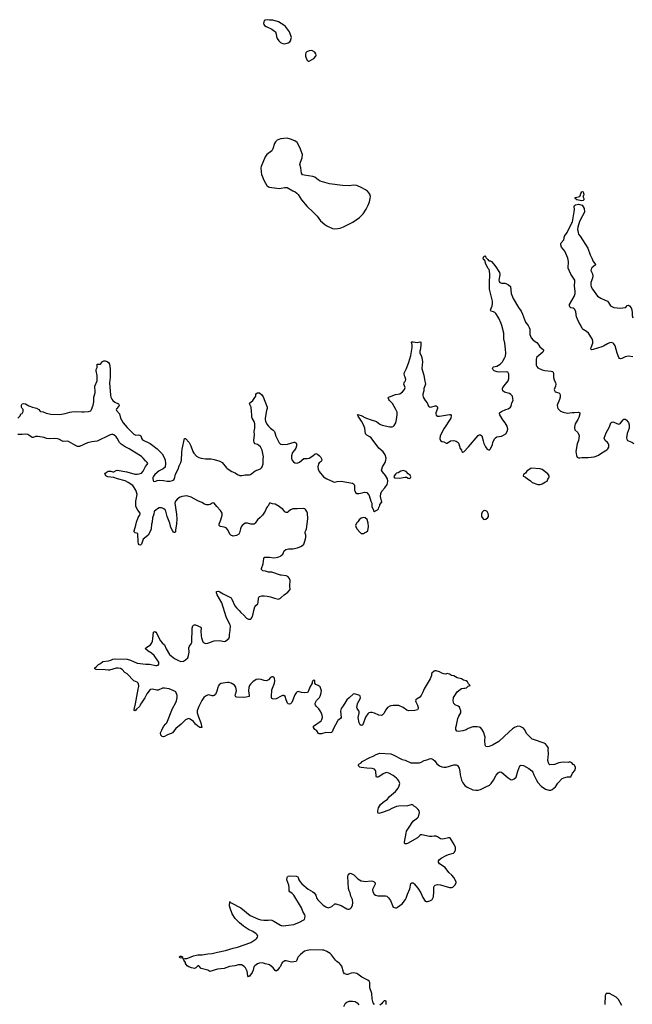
# Model space of a CAD drawing. Header units: inches. Extents: x 1835039 to 2027607, y 642849 to 774141.
# Tile 8 of 113: x 1855264 to 1866362, y 666772 to 684612. Entities that reach past the tile are written whole.
import ezdxf

# ---------------------------------------------------------------- set-up
doc = ezdxf.new("R2010")
doc.units = ezdxf.units.IN
doc.header["$MEASUREMENT"] = 0
for name, color, linetype in [('B8656', 7, 'Continuous'), ('B8657', 7, 'Continuous'), ('B8658', 7, 'Continuous'), ('B8666', 7, 'Continuous'), ('B8667', 7, 'Continuous'), ('B8668', 7, 'Continuous')]:
    doc.layers.add(name, color=color, linetype=linetype)

msp = doc.modelspace()

# ---------------------------------------------------------------- linework, layer by layer
at = {"layer": 'B8656', "color": 6, "elevation": 500}
msp.add_lwpolyline([(1860000, 667492), (1859986, 667454), (1859963, 667430), (1859936, 667390), (1859910, 667375), (1859890, 667382), (1859854, 667430), (1859822, 667462), (1859790, 667487), (1859770, 667496), (1859710, 667506), (1859670, 667521), (1859610, 667515), (1859570, 667505), (1859522, 667470), (1859504, 667450), (1859493, 667390), (1859478, 667350), (1859430, 667279), (1859410, 667269), (1859399, 667290), (1859382, 667370), (1859356, 667430), (1859330, 667458), (1859284, 667484), (1859230, 667489), (1859159, 667470), (1859066, 667454), (1858970, 667422), (1858849, 667411), (1858710, 667369), (1858670, 667392), (1858550, 667423), (1858510, 667469), (1858489, 667471), (1858457, 667430), (1858430, 667420), (1858375, 667430), (1858329, 667450), (1858299, 667470), (1858279, 667490), (1858269, 667510), (1858269, 667530), (1858238, 667570), (1858227, 667593), (1858256, 667604), (1858290, 667601), (1858310, 667606), (1858410, 667651), (1858470, 667661), (1858490, 667671), (1858570, 667667), (1858670, 667684), (1858750, 667690), (1858850, 667717), (1858990, 667744), (1859130, 667790), (1859211, 667809), (1859450, 667890), (1859539, 667950), (1859559, 667970), (1859573, 667990), (1859577, 668010), (1859569, 668030), (1859550, 668048), (1859490, 668090), (1859410, 668130), (1859318, 668190), (1859244, 668250), (1859170, 668327), (1859116, 668410), (1859074, 668514), (1859067, 668553), (1859070, 668632), (1859078, 668618), (1859092, 668610), (1859270, 668522), (1859442, 668382), (1859590, 668312), (1859630, 668300), (1859686, 668294), (1859766, 668294), (1859810, 668302), (1859830, 668299), (1859870, 668279), (1859987, 668207), (1860000, 668202)], dxfattribs=at)
msp.add_lwpolyline([(1858210, 667608), (1858170, 667615), (1858155, 667630), (1858170, 667645), (1858190, 667645), (1858211, 667630), (1858214, 667610)], close=True, dxfattribs=at)
at = {"layer": 'B8657', "color": 6, "elevation": 500}
for points in [[(1855228, 677392), (1855270, 677434), (1855287, 677473), (1855310, 677474), (1855327, 677513), (1855327, 677547), (1855310, 677566), (1855298, 677590), (1855298, 677630), (1855306, 677650), (1855330, 677658), (1855370, 677651), (1855430, 677618), (1855494, 677594), (1855570, 677574), (1855611, 677550), (1855627, 677527), (1855650, 677511), (1855690, 677506), (1855745, 677485), (1855830, 677465), (1855990, 677461), (1856090, 677477), (1856170, 677501), (1856210, 677507), (1856270, 677511), (1856390, 677504), (1856430, 677507), (1856510, 677516), (1856550, 677528), (1856565, 677550), (1856596, 677630), (1856606, 677690), (1856609, 677770), (1856631, 677850), (1856633, 677890), (1856625, 677950), (1856628, 677970), (1856668, 678070), (1856666, 678166), (1856647, 678250), (1856649, 678271), (1856669, 678310), (1856668, 678370), (1856730, 678372), (1856762, 678418), (1856790, 678431), (1856811, 678431), (1856850, 678418), (1856870, 678402), (1856892, 678370), (1856906, 678285), (1856905, 678130), (1856889, 678030), (1856907, 677810), (1856914, 677770), (1856934, 677734), (1856954, 677714), (1856990, 677684), (1857055, 677650), (1857067, 677630), (1857063, 677610), (1857018, 677562), (1857013, 677550), (1857016, 677530), (1857070, 677470), (1857093, 677390), (1857137, 677310), (1857210, 677224), (1857330, 677105), (1857370, 677086), (1857410, 677090), (1857443, 677083), (1857456, 677070), (1857475, 677015), (1857490, 676999), (1857630, 676932), (1857678, 676898), (1857756, 676836), (1857848, 676748), (1857887, 676670), (1857897, 676630), (1857903, 676570), (1857897, 676503), (1857865, 676475), (1857790, 676438), (1857715, 676370), (1857683, 676330), (1857673, 676310), (1857673, 676290), (1857683, 676263), (1857691, 676251), (1857710, 676247), (1857730, 676251), (1857757, 676263), (1857792, 676268), (1857870, 676264), (1857933, 676253), (1857990, 676252), (1858030, 676260), (1858050, 676269), (1858067, 676290), (1858085, 676375), (1858136, 676470), (1858156, 676530), (1858183, 676590), (1858193, 676633), (1858200, 676770), (1858208, 676830), (1858250, 677022), (1858270, 677021), (1858333, 676953), (1858366, 676890), (1858398, 676790), (1858419, 676759), (1858470, 676706), (1858510, 676682), (1858550, 676667), (1858630, 676653), (1858734, 676654), (1858790, 676643), (1858890, 676614), (1858931, 676590), (1859010, 676491), (1859022, 676482), (1859108, 676428), (1859170, 676404), (1859210, 676373), (1859250, 676353), (1859290, 676352), (1859350, 676365), (1859430, 676368), (1859447, 676373), (1859470, 676387), (1859530, 676439), (1859625, 676475), (1859646, 676490), (1859657, 676510), (1859674, 676566), (1859673, 676650), (1859679, 676690), (1859676, 676724), (1859656, 676810), (1859624, 676870), (1859590, 676903), (1859570, 676915), (1859528, 676928), (1859511, 676951), (1859508, 676990), (1859518, 677090), (1859514, 677150), (1859524, 677210), (1859526, 677290), (1859511, 677331), (1859473, 677393), (1859470, 677410), (1859471, 677450), (1859462, 677510), (1859460, 677590), (1859430, 677650), (1859437, 677670), (1859450, 677685), (1859490, 677710), (1859510, 677750), (1859544, 677790), (1859544, 677836), (1859573, 677853), (1859610, 677852), (1859650, 677816), (1859676, 677776), (1859746, 677590), (1859746, 677570), (1859733, 677530), (1859709, 677390), (1859709, 677370), (1859719, 677339), (1859744, 677284), (1859770, 677245), (1859808, 677208), (1859857, 677177), (1859881, 677150), (1859904, 677064), (1859967, 676947), (1859990, 676923), (1860000, 676921)], [(1860000, 675764), (1859967, 675790), (1859890, 675833), (1859842, 675842), (1859810, 675854), (1859792, 675850), (1859779, 675830), (1859774, 675810), (1859751, 675790), (1859736, 675770), (1859711, 675710), (1859664, 675636), (1859621, 675590), (1859570, 675550), (1859530, 675489), (1859510, 675474), (1859490, 675469), (1859450, 675469), (1859390, 675490), (1859350, 675489), (1859297, 675450), (1859277, 675423), (1859263, 675390), (1859247, 675313), (1859233, 675290), (1859190, 675268), (1859130, 675257), (1859090, 675270), (1859070, 675289), (1859032, 675370), (1859003, 675403), (1858970, 675417), (1858902, 675430), (1858890, 675436), (1858879, 675450), (1858878, 675470), (1858882, 675490), (1858908, 675550), (1858932, 675632), (1858934, 675670), (1858900, 675720), (1858838, 675790), (1858790, 675853), (1858770, 675858), (1858750, 675852), (1858712, 675828), (1858690, 675824), (1858650, 675822), (1858630, 675826), (1858610, 675832), (1858564, 675864), (1858490, 675894), (1858370, 675962), (1858290, 675982), (1858210, 675974), (1858170, 675959), (1858125, 675930), (1858087, 675890), (1858072, 675850), (1858103, 675650), (1858108, 675570), (1858102, 675470), (1858084, 675370), (1858085, 675335), (1858077, 675323), (1858070, 675318), (1858050, 675329), (1858030, 675354), (1858002, 675410), (1857984, 675490), (1857936, 675610), (1857910, 675710), (1857899, 675730), (1857878, 675750), (1857850, 675763), (1857830, 675770), (1857790, 675767), (1857758, 675750), (1857730, 675724), (1857706, 675710), (1857700, 675700), (1857694, 675650), (1857672, 675588), (1857663, 675510), (1857654, 675470), (1857648, 675390), (1857634, 675350), (1857592, 675270), (1857523, 675217), (1857503, 675197), (1857470, 675109), (1857450, 675093), (1857430, 675095), (1857418, 675118), (1857412, 675150), (1857402, 675302), (1857354, 675314), (1857335, 675330), (1857335, 675350), (1857367, 675453), (1857378, 675510), (1857412, 675590), (1857436, 675630), (1857444, 675650), (1857447, 675670), (1857406, 675726), (1857371, 675790), (1857366, 675810), (1857366, 675890), (1857390, 676010), (1857383, 676050), (1857370, 676090), (1857311, 676171), (1857230, 676225), (1857175, 676255), (1857035, 676290), (1856970, 676320), (1856859, 676330), (1856824, 676350), (1856808, 676390), (1856828, 676410), (1856868, 676432), (1856913, 676433), (1856950, 676417), (1856970, 676422), (1857010, 676445), (1857030, 676449), (1857202, 676422), (1857350, 676378), (1857390, 676375), (1857430, 676382), (1857470, 676398), (1857500, 676430), (1857544, 676516), (1857576, 676550), (1857585, 676570), (1857574, 676590), (1857541, 676621), (1857503, 676670), (1857470, 676699), (1857250, 676839), (1857174, 676874), (1857100, 676920), (1857073, 676950), (1857031, 677030), (1857010, 677056), (1856970, 677088), (1856950, 677096), (1856930, 677096), (1856890, 677084), (1856670, 676974), (1856570, 676964), (1856495, 676945), (1856350, 676878), (1856310, 676881), (1856290, 676889), (1856230, 676920), (1856150, 676970), (1856126, 676974), (1856050, 676972), (1855973, 677013), (1855950, 677020), (1855890, 677024), (1855810, 677016), (1855750, 677025), (1855710, 677042), (1855590, 677063), (1855550, 677059), (1855510, 677044), (1855490, 677044), (1855470, 677054), (1855430, 677087), (1855410, 677096), (1855370, 677103), (1855310, 677094), (1855230, 677098)], [(1860000, 674546), (1859990, 674547), (1859830, 674600), (1859770, 674601), (1859719, 674619), (1859670, 674626), (1859646, 674650), (1859644, 674670), (1859672, 674750), (1859688, 674852), (1859694, 674866), (1859704, 674876), (1859790, 674874), (1859870, 674861), (1859913, 674867), (1859960, 674880), (1859986, 674894), (1860000, 674905)], [(1860000, 672355), (1859910, 672305), (1859870, 672301), (1859846, 672306), (1859834, 672314), (1859826, 672330), (1859825, 672350), (1859831, 672470), (1859879, 672590), (1859887, 672630), (1859879, 672679), (1859870, 672694), (1859850, 672703), (1859830, 672703), (1859810, 672695), (1859769, 672651), (1859750, 672638), (1859730, 672632), (1859690, 672636), (1859638, 672658), (1859590, 672663), (1859550, 672654), (1859490, 672612), (1859444, 672570), (1859430, 672550), (1859418, 672510), (1859410, 672450), (1859424, 672370), (1859419, 672350), (1859366, 672334), (1859310, 672330), (1859197, 672337), (1859181, 672341), (1859172, 672352), (1859168, 672370), (1859171, 672390), (1859194, 672450), (1859177, 672517), (1859170, 672535), (1859153, 672553), (1859093, 672590), (1859050, 672602), (1859030, 672602), (1858910, 672582), (1858877, 672563), (1858861, 672539), (1858851, 672510), (1858837, 672443), (1858810, 672385), (1858790, 672369), (1858770, 672363), (1858750, 672363), (1858690, 672381), (1858664, 672376), (1858630, 672357), (1858601, 672330), (1858565, 672275), (1858510, 672170), (1858486, 672110), (1858481, 672090), (1858482, 672050), (1858501, 671981), (1858547, 671870), (1858562, 671790), (1858550, 671786), (1858530, 671790), (1858490, 671812), (1858450, 671847), (1858414, 671894), (1858350, 671940), (1858330, 671948), (1858310, 671946), (1858270, 671924), (1858190, 671850), (1858090, 671770), (1858030, 671689), (1858010, 671677), (1857970, 671667), (1857930, 671650), (1857890, 671626), (1857870, 671621), (1857845, 671625), (1857822, 671650), (1857814, 671690), (1857841, 671739), (1857870, 671804), (1857910, 671853), (1857930, 671870), (1858030, 672130), (1858088, 672230), (1858103, 672270), (1858118, 672330), (1858118, 672370), (1858091, 672431), (1858054, 672454), (1857970, 672485), (1857890, 672500), (1857850, 672500), (1857770, 672466), (1857750, 672466), (1857670, 672484), (1857630, 672473), (1857565, 672395), (1857534, 672326), (1857505, 672290), (1857470, 672232), (1857451, 672210), (1857447, 672190), (1857434, 672170), (1857380, 672120), (1857370, 672104), (1857349, 672089), (1857336, 672096), (1857335, 672115), (1857361, 672219), (1857410, 672482), (1857424, 672530), (1857424, 672550), (1857409, 672590), (1857390, 672609), (1857330, 672633), (1857210, 672762), (1857170, 672785), (1857118, 672838), (1857090, 672856), (1857050, 672865), (1857010, 672863), (1856890, 672829), (1856866, 672826), (1856810, 672834), (1856650, 672839), (1856626, 672850), (1856626, 672870), (1856652, 672888), (1856690, 672927), (1856730, 672947), (1856770, 672983), (1856870, 672993), (1856913, 673007), (1856954, 673026), (1856990, 673033), (1857210, 673024), (1857270, 673006), (1857390, 672955), (1857550, 672935), (1857614, 672934), (1857730, 672909), (1857751, 672909), (1857770, 672915), (1857784, 672935), (1857787, 672950), (1857782, 672970), (1857699, 673090), (1857654, 673134), (1857593, 673170), (1857544, 673210), (1857547, 673233), (1857632, 673288), (1857659, 673321), (1857669, 673350), (1857678, 673402), (1857690, 673514), (1857698, 673522), (1857710, 673525), (1857730, 673516), (1857750, 673491), (1857783, 673410), (1857817, 673357), (1857844, 673324), (1857890, 673286), (1857919, 673210), (1857977, 673110), (1858070, 673037), (1858150, 672993), (1858185, 672985), (1858230, 672992), (1858270, 673012), (1858308, 673050), (1858325, 673090), (1858336, 673150), (1858331, 673230), (1858341, 673259), (1858370, 673302), (1858380, 673330), (1858388, 673590), (1858401, 673630), (1858410, 673641), (1858430, 673647), (1858450, 673645), (1858544, 673604), (1858550, 673590), (1858547, 673533), (1858550, 673450), (1858558, 673410), (1858582, 673342), (1858591, 673330), (1858628, 673308), (1858670, 673315), (1858766, 673354), (1858790, 673360), (1858890, 673362), (1858970, 673347), (1858990, 673353), (1859030, 673380), (1859050, 673399), (1859063, 673430), (1859065, 673470), (1859077, 673543), (1859080, 673630), (1859073, 673653), (1859002, 673790), (1858924, 674044), (1858843, 674190), (1858829, 674230), (1858829, 674250), (1858864, 674256), (1858890, 674248), (1858950, 674210), (1859095, 674135), (1859110, 674115), (1859163, 673990), (1859190, 673953), (1859240, 673910), (1859270, 673868), (1859324, 673824), (1859370, 673771), (1859410, 673751), (1859450, 673752), (1859460, 673760), (1859476, 673784), (1859494, 673846), (1859504, 673910), (1859525, 673975), (1859541, 673999), (1859577, 674030), (1859585, 674050), (1859592, 674128), (1859599, 674150), (1859610, 674159), (1859650, 674170), (1859690, 674172), (1859750, 674167), (1859810, 674156), (1859878, 674130), (1859950, 674113), (1859990, 674131), (1860000, 674140)]]:
    msp.add_lwpolyline(points, dxfattribs=at)
at = {"layer": 'B8658', "color": 6, "elevation": 600}
for points in [[(1860000, 684543), (1859950, 684572), (1859850, 684606), (1859790, 684606), (1859750, 684612), (1859710, 684605), (1859695, 684590), (1859685, 684570), (1859681, 684550), (1859686, 684526), (1859701, 684510), (1859730, 684491), (1859830, 684442), (1859896, 684390), (1859913, 684353), (1859918, 684310), (1859931, 684270), (1859959, 684230), (1859990, 684202), (1860000, 684196)], [(1860000, 682454), (1859988, 682452), (1859930, 682430), (1859899, 682401), (1859877, 682370), (1859849, 682270), (1859830, 682237), (1859744, 682170), (1859712, 682130), (1859636, 681950), (1859633, 681930), (1859638, 681858), (1859647, 681810), (1859694, 681694), (1859742, 681610), (1859770, 681585), (1859790, 681577), (1859830, 681570), (1859970, 681556), (1860000, 681561)]]:
    msp.add_lwpolyline(points, dxfattribs=at)
at = {"layer": 'B8666', "color": 6, "elevation": 500}
for points in [[(1860000, 668202), (1860010, 668197), (1860036, 668196), (1860230, 668220), (1860330, 668258), (1860410, 668300), (1860421, 668310), (1860432, 668330), (1860435, 668370), (1860430, 668390), (1860394, 668454), (1860370, 668522), (1860230, 668750), (1860201, 668781), (1860157, 668810), (1860144, 668830), (1860146, 668890), (1860141, 668930), (1860104, 669030), (1860109, 669071), (1860116, 669084), (1860130, 669096), (1860170, 669099), (1860270, 669092), (1860301, 669081), (1860311, 669070), (1860323, 669030), (1860343, 668990), (1860373, 668953), (1860490, 668859), (1860576, 668810), (1860601, 668790), (1860627, 668747), (1860648, 668690), (1860664, 668664), (1860761, 668570), (1860810, 668537), (1860850, 668522), (1860891, 668529), (1860918, 668542), (1860970, 668593), (1860990, 668593), (1861090, 668563), (1861190, 668501), (1861210, 668494), (1861230, 668495), (1861254, 668510), (1861272, 668528), (1861292, 668568), (1861301, 668610), (1861292, 668670), (1861263, 668730), (1861250, 668790), (1861230, 668830), (1861220, 668870), (1861207, 669090), (1861212, 669110), (1861230, 669136), (1861250, 669147), (1861270, 669144), (1861319, 669119), (1861387, 669047), (1861450, 669011), (1861490, 669000), (1861530, 668998), (1861630, 669008), (1861662, 669002), (1861686, 668990), (1861703, 668970), (1861703, 668950), (1861656, 668850), (1861659, 668810), (1861683, 668770), (1861711, 668750), (1861750, 668738), (1861890, 668740), (1861912, 668732), (1861943, 668703), (1861981, 668650), (1862031, 668531), (1862070, 668518), (1862090, 668521), (1862110, 668531), (1862190, 668591), (1862256, 668670), (1862268, 668692), (1862291, 668769), (1862330, 668865), (1862350, 668962), (1862366, 668974), (1862390, 668971), (1862410, 668954), (1862475, 668875), (1862528, 668790), (1862565, 668705), (1862610, 668642), (1862630, 668632), (1862650, 668632), (1862670, 668642), (1862695, 668645), (1862730, 668662), (1862738, 668670), (1862758, 668722), (1862769, 668811), (1862766, 668890), (1862774, 668910), (1862792, 668928), (1862830, 668941), (1862890, 668936), (1863050, 668891), (1863090, 668891), (1863110, 668892), (1863148, 668930), (1863169, 668970), (1863169, 668990), (1863129, 669070), (1863094, 669110), (1863037, 669157), (1862970, 669249), (1862870, 669319), (1862849, 669350), (1862852, 669370), (1862864, 669390), (1862901, 669419), (1862990, 669468), (1863030, 669484), (1863122, 669510), (1863139, 669530), (1863159, 669570), (1863159, 669610), (1863132, 669670), (1863070, 669774), (1863050, 669789), (1863030, 669789), (1862930, 669764), (1862890, 669773), (1862830, 669809), (1862810, 669816), (1862770, 669817), (1862730, 669810), (1862690, 669811), (1862550, 669845), (1862530, 669841), (1862510, 669830), (1862468, 669790), (1862290, 669686), (1862270, 669680), (1862250, 669679), (1862237, 669690), (1862235, 669710), (1862263, 669870), (1862273, 669907), (1862331, 670000)], [(1861690, 666768), (1861670, 666798), (1861649, 666870), (1861641, 666970), (1861607, 667070), (1861605, 667165), (1861593, 667193), (1861569, 667210), (1861465, 667265), (1861390, 667319), (1861370, 667330), (1861310, 667341), (1861270, 667336), (1861210, 667314), (1861190, 667312), (1861170, 667315), (1861150, 667326), (1861130, 667357), (1861100, 667460), (1861070, 667502), (1861050, 667520), (1861007, 667547), (1860984, 667570), (1860912, 667670), (1860890, 667693), (1860830, 667726), (1860773, 667750), (1860750, 667755), (1860530, 667756), (1860470, 667747), (1860426, 667734), (1860350, 667676), (1860307, 667633), (1860295, 667610), (1860286, 667570), (1860270, 667546), (1860190, 667536), (1860090, 667560), (1860070, 667558), (1860051, 667550), (1860026, 667535), (1860010, 667519), (1860000, 667492)], [(1866170, 666750), (1866110, 666857), (1866070, 666899), (1865950, 666968), (1865890, 666966), (1865871, 666929), (1865864, 666770)], [(1861135, 666730), (1861169, 666790), (1861189, 666810), (1861230, 666831), (1861290, 666831), (1861340, 666820), (1861377, 666797), (1861410, 666761)], [(1861901, 666770), (1861905, 666790), (1861902, 666830), (1861890, 666836), (1861866, 666834), (1861841, 666810), (1861819, 666781), (1861790, 666755)]]:
    msp.add_lwpolyline(points, dxfattribs=at)
at = {"layer": 'B8667', "color": 6, "elevation": 500}
for points in [[(1860000, 676921), (1860030, 676915), (1860117, 676923), (1860235, 676955), (1860250, 676956), (1860267, 676947), (1860276, 676935), (1860279, 676890), (1860267, 676850), (1860242, 676810), (1860209, 676770), (1860186, 676710), (1860185, 676665), (1860196, 676635), (1860222, 676602), (1860250, 676581), (1860290, 676576), (1860330, 676597), (1860410, 676659), (1860470, 676660), (1860509, 676670), (1860573, 676707), (1860616, 676744), (1860630, 676749), (1860659, 676739), (1860696, 676710), (1860713, 676690), (1860726, 676670), (1860735, 676645), (1860736, 676630), (1860727, 676610), (1860690, 676584), (1860676, 676564), (1860667, 676513), (1860669, 676470), (1860690, 676424), (1860766, 676330), (1860826, 676290), (1860950, 676238), (1860970, 676235), (1861013, 676247), (1861090, 676252), (1861290, 676213), (1861310, 676205), (1861323, 676190), (1861330, 676170), (1861328, 676090), (1861333, 676073), (1861350, 676046), (1861370, 676027), (1861410, 676027), (1861470, 676038), (1861511, 676051), (1861550, 676046), (1861578, 676018), (1861593, 675993), (1861623, 675890), (1861642, 675850), (1861645, 675785), (1861672, 675732), (1861673, 675713), (1861690, 675694), (1861708, 675712), (1861746, 675730), (1861766, 675750), (1861768, 675772), (1861786, 675810), (1861786, 675830), (1861826, 675870), (1861799, 675970), (1861805, 676030), (1861825, 676070), (1861879, 676130), (1861919, 676190), (1861927, 676213), (1861933, 676250), (1861929, 676290), (1861892, 676352), (1861837, 676417), (1861821, 676450), (1861822, 676470), (1861838, 676510), (1861886, 676590), (1861898, 676630), (1861900, 676670), (1861883, 676730), (1861850, 676781), (1861769, 676849), (1861633, 677033), (1861610, 677052), (1861550, 677087), (1861530, 677109), (1861515, 677210), (1861494, 677270), (1861458, 677338), (1861393, 677430), (1861384, 677450), (1861390, 677456), (1861405, 677455), (1861450, 677440), (1861530, 677399), (1861630, 677361), (1861730, 677330), (1861790, 677286), (1861830, 677268), (1861970, 677236), (1862010, 677237), (1862030, 677244), (1862050, 677259), (1862075, 677310), (1862093, 677370), (1862104, 677450), (1862100, 677500), (1862080, 677550), (1862015, 677655), (1861963, 677710), (1861949, 677730), (1861942, 677758), (1861948, 677770), (1861962, 677778), (1862070, 677818), (1862150, 677835), (1862198, 677870), (1862236, 677910), (1862248, 677950), (1862224, 678010), (1862226, 678030), (1862236, 678050), (1862254, 678070), (1862261, 678090), (1862250, 678133), (1862237, 678157), (1862229, 678210), (1862270, 678291), (1862315, 678405), (1862352, 678530), (1862374, 678674), (1862374, 678714), (1862362, 678770), (1862366, 678774), (1862390, 678776), (1862427, 678767), (1862466, 678766), (1862510, 678778), (1862531, 678771), (1862533, 678730), (1862524, 678650), (1862512, 678608), (1862512, 678572), (1862535, 678530), (1862548, 678490), (1862559, 678410), (1862550, 678290), (1862559, 678250), (1862587, 678170), (1862596, 678090), (1862613, 678010), (1862612, 677988), (1862586, 677930), (1862584, 677890), (1862566, 677830), (1862565, 677810), (1862576, 677770), (1862610, 677714), (1862646, 677670), (1862670, 677607), (1862690, 677595), (1862710, 677591), (1862790, 677617), (1862810, 677616), (1862824, 677604), (1862830, 677590), (1862830, 677570), (1862804, 677490), (1862802, 677470), (1862808, 677448), (1862830, 677431), (1862870, 677428), (1863050, 677460), (1863070, 677459), (1863079, 677439), (1863076, 677390), (1862950, 677196), (1862882, 677070), (1862875, 677015), (1862890, 676985), (1862910, 676971), (1862950, 676962), (1862990, 676941), (1863010, 676939), (1863070, 676984), (1863127, 676987), (1863170, 676976), (1863205, 676950), (1863218, 676930), (1863244, 676844), (1863270, 676814), (1863274, 676790), (1863290, 676774), (1863310, 676782), (1863394, 676870), (1863570, 677081), (1863590, 677091), (1863610, 677091), (1863636, 677070), (1863663, 676983), (1863670, 676934), (1863702, 676870), (1863717, 676857), (1863734, 676830), (1863770, 676814), (1863790, 676834), (1863830, 676914), (1863835, 676950), (1863863, 677017), (1863883, 677037), (1863909, 677051), (1863990, 677067), (1864030, 677083), (1864069, 677111), (1864097, 677150), (1864106, 677190), (1864096, 677250), (1864059, 677310), (1864019, 677359), (1863961, 677450), (1863956, 677470), (1863959, 677490), (1863990, 677516), (1864070, 677548), (1864110, 677559), (1864157, 677590), (1864170, 677612), (1864179, 677670), (1864201, 677710), (1864199, 677750), (1864189, 677790), (1864162, 677822), (1864137, 677837), (1864046, 677866), (1864018, 677890), (1864009, 677910), (1864009, 677930), (1864019, 677950), (1864116, 678070), (1864124, 678110), (1864124, 678190), (1864116, 678216), (1864106, 678226), (1864086, 678230), (1863950, 678225), (1863911, 678231), (1863858, 678250), (1863840, 678270), (1863832, 678290), (1863838, 678310), (1863850, 678320), (1863910, 678336), (1863970, 678370), (1864008, 678410), (1864025, 678435), (1864054, 678490), (1864063, 678517), (1864068, 678570), (1864065, 678645), (1864053, 678750), (1864033, 678830), (1864035, 678930), (1863999, 679070), (1863984, 679110), (1863942, 679202), (1863887, 679290), (1863870, 679307), (1863850, 679318), (1863808, 679330), (1863798, 679338), (1863793, 679350), (1863796, 679370), (1863824, 679430), (1863831, 679470), (1863828, 679512), (1863772, 679730), (1863772, 679870), (1863780, 679970), (1863778, 680000)], [(1863961, 680000), (1863963, 679990), (1863946, 679890), (1863947, 679870), (1863962, 679850), (1863990, 679837), (1864050, 679839), (1864070, 679834), (1864117, 679810), (1864155, 679775), (1864170, 679650), (1864202, 679562), (1864299, 679399), (1864348, 679328), (1864375, 679275), (1864430, 679131), (1864477, 679070), (1864495, 679035), (1864503, 679003), (1864507, 678907), (1864528, 678848), (1864563, 678803), (1864630, 678763), (1864670, 678715), (1864687, 678687), (1864751, 678630), (1864756, 678610), (1864741, 678590), (1864668, 678530), (1864629, 678490), (1864619, 678450), (1864620, 678350), (1864630, 678328), (1864650, 678307), (1864730, 678270), (1864777, 678257), (1864890, 678246), (1864918, 678238), (1864930, 678226), (1864937, 678197), (1864933, 678130), (1864946, 678086), (1864973, 678030), (1864978, 678010), (1864971, 677970), (1864948, 677910), (1864951, 677891), (1864965, 677870), (1865031, 677850), (1865050, 677831), (1865054, 677810), (1865053, 677770), (1865045, 677730), (1865001, 677630), (1865004, 677590), (1865015, 677570), (1865029, 677549), (1865060, 677520), (1865110, 677498), (1865190, 677484), (1865270, 677495), (1865313, 677493), (1865390, 677502), (1865413, 677490), (1865412, 677470), (1865394, 677406), (1865378, 677370), (1865329, 677290), (1865312, 677230), (1865312, 677210), (1865323, 677183), (1865376, 677130), (1865396, 677090), (1865398, 677070), (1865386, 676990), (1865365, 676930), (1865341, 676790), (1865350, 676714), (1865363, 676683), (1865390, 676671), (1865410, 676671), (1865450, 676680), (1865563, 676677), (1865670, 676689), (1865710, 676702), (1865750, 676723), (1865810, 676765), (1865901, 676819), (1865921, 676839), (1865935, 676865), (1865935, 676910), (1865928, 676928), (1865911, 676951), (1865869, 676990), (1865855, 677030), (1865890, 677125), (1865950, 677236), (1865974, 677306), (1865990, 677321), (1866010, 677325), (1866030, 677322), (1866110, 677284), (1866130, 677287), (1866150, 677303), (1866195, 677365), (1866210, 677376), (1866230, 677374), (1866250, 677361), (1866290, 677311), (1866305, 677270), (1866304, 677210), (1866270, 677114), (1866257, 677037), (1866262, 677010), (1866276, 676990), (1866290, 676980), (1866356, 676956), (1866390, 676935)], [(1866370, 678506), (1866290, 678516), (1866230, 678505), (1866170, 678474), (1866150, 678470), (1866130, 678476), (1866119, 678490), (1866088, 678568), (1866050, 678702), (1866030, 678739), (1866014, 678754), (1866000, 678760), (1865983, 678763), (1865950, 678758), (1865910, 678740), (1865843, 678697), (1865810, 678684), (1865650, 678634), (1865630, 678630), (1865617, 678637), (1865613, 678650), (1865616, 678670), (1865648, 678750), (1865648, 678790), (1865634, 678830), (1865570, 678930), (1865530, 678965), (1865470, 679000), (1865454, 679014), (1865426, 679086), (1865391, 679131), (1865367, 679187), (1865353, 679230), (1865338, 679318), (1865320, 679360), (1865310, 679373), (1865290, 679383), (1865248, 679390), (1865229, 679410), (1865224, 679430), (1865227, 679450), (1865306, 679594), (1865326, 679654), (1865329, 679690), (1865315, 679790), (1865321, 679870), (1865319, 679890), (1865311, 679911), (1865250, 680000), (1865250, 680000)], [(1865641, 680000), (1865646, 679970), (1865641, 679930), (1865612, 679850), (1865609, 679810), (1865615, 679770), (1865638, 679730), (1865730, 679604), (1865790, 679565), (1865873, 679533), (1865910, 679510), (1865929, 679489), (1865965, 679430), (1865990, 679413), (1866030, 679400), (1866150, 679385), (1866230, 679395), (1866252, 679408), (1866270, 679431), (1866290, 679439), (1866310, 679430), (1866341, 679390), (1866356, 679356), (1866362, 679302), (1866362, 679250), (1866372, 679212)], [(1860000, 674905), (1860029, 674930), (1860058, 674990), (1860088, 675012), (1860134, 675026), (1860210, 675027), (1860296, 675044), (1860367, 675073), (1860409, 675111), (1860430, 675161), (1860447, 675230), (1860448, 675270), (1860433, 675310), (1860433, 675330), (1860452, 675368), (1860457, 675390), (1860483, 675570), (1860475, 675670), (1860464, 675704), (1860439, 675739), (1860428, 675748), (1860410, 675754), (1860289, 675749), (1860210, 675752), (1860170, 675734), (1860130, 675692), (1860117, 675683), (1860090, 675681), (1860070, 675696), (1860030, 675742), (1860000, 675764)], [(1860000, 674140), (1860056, 674190), (1860121, 674239), (1860161, 674290), (1860156, 674356), (1860164, 674450), (1860150, 674490), (1860121, 674521), (1860090, 674536), (1860000, 674546)], [(1862331, 670000), (1862373, 670067), (1862401, 670099), (1862470, 670148), (1862489, 670170), (1862504, 670250), (1862499, 670279), (1862483, 670303), (1862441, 670341), (1862399, 670370), (1862390, 670382), (1862370, 670392), (1862356, 670384), (1862290, 670369), (1862130, 670361), (1862090, 670353), (1862003, 670317), (1861950, 670290), (1861830, 670246), (1861770, 670229), (1861755, 670235), (1861749, 670249), (1861749, 670269), (1861757, 670310), (1861763, 670330), (1861801, 670390), (1861846, 670434), (1861925, 670490), (1861965, 670535), (1862070, 670629), (1862119, 670690), (1862139, 670730), (1862148, 670770), (1862130, 670819), (1862110, 670850), (1862090, 670870), (1862030, 670916), (1861950, 670961), (1861910, 670970), (1861890, 670967), (1861850, 670950), (1861770, 670893), (1861750, 670885), (1861730, 670889), (1861724, 670905), (1861714, 670995), (1861709, 671010), (1861692, 671032), (1861650, 671044), (1861550, 671050), (1861450, 671062), (1861428, 671070), (1861402, 671090), (1861402, 671110), (1861410, 671122), (1861449, 671150), (1861470, 671174), (1861610, 671245), (1861670, 671268), (1861719, 671301), (1861770, 671319), (1861790, 671320), (1861990, 671308), (1862030, 671293), (1862190, 671210), (1862250, 671194), (1862349, 671149), (1862370, 671146), (1862509, 671150), (1862539, 671161), (1862590, 671191), (1862638, 671202), (1862690, 671221), (1862710, 671224), (1862730, 671221), (1862756, 671210), (1862783, 671183), (1862821, 671130), (1862870, 671091), (1862914, 671074), (1862948, 671068), (1862990, 671071), (1863130, 671111), (1863171, 671111), (1863196, 671096), (1863224, 671050), (1863236, 670990), (1863241, 670930), (1863267, 670830), (1863290, 670786), (1863330, 670736), (1863368, 670708), (1863470, 670656), (1863530, 670651), (1863570, 670651), (1863610, 670664), (1863670, 670697), (1863710, 670711), (1863777, 670743), (1863807, 670773), (1863846, 670830), (1863895, 670925), (1863930, 670965), (1863950, 670978), (1863970, 670981), (1863990, 670976), (1864110, 670876), (1864170, 670842), (1864196, 670844), (1864223, 670857), (1864255, 670890), (1864286, 670994), (1864322, 671090), (1864350, 671106), (1864390, 671101), (1864490, 671043), (1864541, 671001), (1864558, 670978), (1864575, 670930), (1864596, 670896), (1864626, 670830), (1864651, 670791), (1864710, 670725), (1864791, 670671), (1864850, 670651), (1864888, 670652), (1864910, 670662), (1864938, 670690), (1864969, 670711), (1865010, 670776), (1865090, 670861), (1865124, 670876), (1865190, 670891), (1865248, 670892), (1865280, 670960), (1865322, 671010), (1865335, 671050), (1865330, 671066), (1865308, 671108), (1865290, 671118), (1865268, 671148), (1865230, 671168), (1865204, 671156), (1865110, 671159), (1865070, 671154), (1865030, 671145), (1864950, 671117), (1864869, 671109), (1864849, 671130), (1864834, 671190), (1864843, 671310), (1864839, 671390), (1864844, 671410), (1864826, 671446), (1864790, 671489), (1864766, 671506), (1864570, 671567), (1864550, 671578), (1864452, 671672), (1864409, 671750), (1864390, 671775), (1864368, 671790), (1864330, 671804), (1864289, 671809), (1864258, 671802), (1864230, 671789), (1864190, 671761), (1864130, 671709), (1863946, 671534), (1863831, 671470), (1863770, 671446), (1863730, 671439), (1863706, 671446), (1863699, 671470), (1863689, 671550), (1863695, 671615), (1863669, 671710), (1863637, 671757), (1863610, 671785), (1863594, 671794), (1863550, 671801), (1863470, 671800), (1863390, 671772), (1863350, 671747), (1863294, 671726), (1863215, 671715), (1863182, 671722), (1863163, 671750), (1863164, 671790), (1863178, 671830), (1863202, 671950), (1863218, 671990), (1863255, 672050), (1863258, 672090), (1863240, 672140), (1863230, 672154), (1863210, 672173), (1863150, 672199), (1863130, 672222), (1863118, 672270), (1863125, 672330), (1863145, 672370), (1863190, 672431), (1863243, 672477), (1863270, 672491), (1863310, 672501), (1863330, 672498), (1863356, 672504), (1863390, 672534), (1863426, 672550), (1863396, 672576), (1863374, 672614), (1863353, 672633), (1863305, 672645), (1863266, 672670), (1863190, 672689), (1863130, 672722), (1863089, 672729), (1863050, 672755), (1863010, 672764), (1862985, 672755), (1862950, 672757), (1862910, 672769), (1862870, 672795), (1862810, 672815), (1862785, 672815), (1862770, 672808), (1862732, 672770), (1862725, 672755), (1862725, 672730), (1862699, 672670), (1862593, 672487), (1862570, 672430), (1862539, 672370), (1862510, 672337), (1862490, 672321), (1862468, 672312), (1862443, 672290), (1862437, 672270), (1862439, 672250), (1862472, 672192), (1862484, 672150), (1862485, 672130), (1862471, 672109), (1862422, 672098), (1862310, 672090), (1862279, 672099), (1862210, 672147), (1862130, 672187), (1862030, 672188), (1861990, 672181), (1861967, 672173), (1861930, 672147), (1861899, 672110), (1861861, 672039), (1861830, 672012), (1861810, 672007), (1861770, 672012), (1861690, 672047), (1861650, 672057), (1861622, 672058), (1861590, 672050), (1861570, 672035), (1861530, 671973), (1861488, 671852), (1861470, 671829), (1861450, 671822), (1861430, 671834), (1861413, 671870), (1861398, 671970), (1861416, 672044), (1861416, 672070), (1861408, 672090), (1861380, 672130), (1861374, 672150), (1861382, 672218), (1861393, 672247), (1861412, 672270), (1861432, 672310), (1861436, 672330), (1861433, 672353), (1861425, 672365), (1861410, 672374), (1861330, 672397), (1861307, 672390), (1861230, 672327), (1861193, 672290), (1861170, 672259), (1861123, 672177), (1861086, 672130), (1861077, 672083), (1861086, 671970), (1861075, 671950), (1861030, 671916), (1861019, 671901), (1860949, 671770), (1860925, 671710), (1860910, 671697), (1860890, 671692), (1860810, 671698), (1860730, 671672), (1860710, 671670), (1860690, 671673), (1860680, 671680), (1860645, 671725), (1860610, 671754), (1860597, 671770), (1860589, 671790), (1860589, 671809), (1860724, 671910), (1860738, 671930), (1860745, 671950), (1860748, 671970), (1860742, 672010), (1860719, 672070), (1860684, 672124), (1860633, 672173), (1860621, 672190), (1860616, 672210), (1860617, 672230), (1860642, 672278), (1860693, 672330), (1860710, 672358), (1860721, 672390), (1860729, 672450), (1860706, 672526), (1860670, 672549), (1860626, 672566), (1860608, 672590), (1860608, 672630), (1860590, 672648), (1860570, 672626), (1860562, 672610), (1860562, 672590), (1860520, 672520), (1860494, 672450), (1860481, 672430), (1860470, 672421), (1860430, 672416), (1860370, 672422), (1860310, 672441), (1860290, 672435), (1860270, 672416), (1860250, 672381), (1860197, 672243), (1860170, 672215), (1860150, 672212), (1860130, 672218), (1860118, 672230), (1860091, 672290), (1860073, 672350), (1860050, 672367), (1860030, 672367), (1860010, 672360), (1860000, 672355)]]:
    msp.add_lwpolyline(points, dxfattribs=at)
for points in [[(1862210, 676445), (1862170, 676433), (1862118, 676402), (1862090, 676393), (1862070, 676379), (1862045, 676350), (1862042, 676330), (1862053, 676313), (1862146, 676306), (1862250, 676326), (1862270, 676323), (1862304, 676304), (1862330, 676298), (1862346, 676310), (1862349, 676330), (1862338, 676358), (1862303, 676383), (1862266, 676426)], [(1864530, 676485), (1864510, 676477), (1864450, 676433), (1864427, 676393), (1864392, 676370), (1864385, 676350), (1864390, 676342), (1864425, 676325), (1864462, 676290), (1864510, 676263), (1864550, 676225), (1864650, 676189), (1864690, 676189), (1864730, 676203), (1864790, 676239), (1864819, 676250), (1864832, 676288), (1864850, 676310), (1864857, 676330), (1864854, 676350), (1864830, 676381), (1864730, 676462), (1864690, 676476)], [(1863690, 675717), (1863668, 675712), (1863642, 675690), (1863630, 675650), (1863632, 675610), (1863639, 675590), (1863665, 675565), (1863690, 675558), (1863710, 675563), (1863743, 675590), (1863754, 675610), (1863756, 675636), (1863750, 675663), (1863730, 675699), (1863710, 675715)], [(1861493, 675593), (1861450, 675578), (1861411, 675550), (1861388, 675512), (1861367, 675490), (1861347, 675450), (1861351, 675430), (1861371, 675390), (1861430, 675318), (1861450, 675305), (1861470, 675301), (1861490, 675303), (1861510, 675316), (1861549, 675331), (1861569, 675351), (1861583, 675430), (1861577, 675490), (1861559, 675559), (1861525, 675585)]]:
    msp.add_lwpolyline(points, close=True, dxfattribs=at)
at = {"layer": 'B8668', "color": 6}
for points, elevation in [([(1860000, 684196), (1860030, 684179), (1860070, 684176), (1860110, 684188), (1860130, 684191), (1860157, 684210), (1860169, 684230), (1860184, 684270), (1860186, 684290), (1860152, 684390), (1860078, 684490), (1860050, 684514), (1860000, 684543)], 600), ([(1860000, 681561), (1860070, 681573), (1860109, 681569), (1860210, 681512), (1860252, 681492), (1860287, 681467), (1860310, 681442), (1860372, 681350), (1860469, 681229), (1860577, 681130), (1860652, 681050), (1860716, 680970), (1860790, 680902), (1860830, 680875), (1860930, 680830), (1860970, 680822), (1861030, 680827), (1861070, 680836), (1861130, 680858), (1861297, 680943), (1861419, 681030), (1861484, 681096), (1861542, 681178), (1861579, 681250), (1861603, 681310), (1861616, 681370), (1861619, 681410), (1861609, 681449), (1861596, 681470), (1861564, 681504), (1861530, 681530), (1861465, 681565), (1861370, 681607), (1861310, 681613), (1861230, 681603), (1861110, 681606), (1860877, 681637), (1860708, 681688), (1860670, 681710), (1860610, 681758), (1860574, 681774), (1860415, 681795), (1860390, 681804), (1860371, 681830), (1860357, 681930), (1860341, 681990), (1860348, 682030), (1860379, 682110), (1860385, 682170), (1860378, 682198), (1860350, 682269), (1860299, 682379), (1860289, 682390), (1860250, 682418), (1860168, 682448), (1860110, 682463), (1860050, 682462), (1860000, 682454)], 600), ([(1865250, 680000), (1865200, 680110), (1865205, 680230), (1865191, 680290), (1865139, 680419), (1865081, 680490), (1865068, 680530), (1865066, 680550), (1865076, 680570), (1865119, 680621), (1865134, 680690), (1865182, 680758), (1865230, 680861), (1865279, 680950), (1865307, 681130), (1865312, 681172), (1865310, 681230), (1865315, 681245), (1865330, 681255), (1865387, 681267), (1865451, 681251), (1865490, 681194), (1865495, 681130), (1865491, 681110), (1865459, 681061), (1865407, 680953), (1865377, 680850), (1865370, 680810), (1865373, 680790), (1865379, 680750), (1865388, 680728), (1865417, 680690), (1865554, 680470), (1865596, 680350), (1865628, 680290), (1865652, 680232), (1865687, 680190), (1865695, 680170), (1865630, 680116), (1865615, 680090), (1865613, 680070), (1865639, 680010), (1865641, 680000)], 500), ([(1863778, 680000), (1863774, 680054), (1863766, 680086), (1863750, 680107), (1863710, 680181), (1863688, 680248), (1863669, 680270), (1863663, 680290), (1863664, 680310), (1863670, 680322), (1863690, 680331), (1863710, 680312), (1863717, 680297), (1863742, 680270), (1863754, 680250), (1863770, 680242), (1863790, 680242), (1863810, 680231), (1863850, 680191), (1863890, 680137), (1863943, 680050), (1863953, 680030), (1863961, 680000)], 500)]:
    msp.add_lwpolyline(points, dxfattribs=dict(at, elevation=elevation))
for points, elevation in [([(1860550, 684052), (1860510, 684049), (1860468, 684032), (1860448, 684012), (1860441, 683990), (1860439, 683970), (1860443, 683950), (1860466, 683886), (1860490, 683858), (1860510, 683861), (1860594, 683910), (1860629, 683950), (1860636, 683970), (1860630, 683995), (1860610, 684021), (1860570, 684046)], 600), ([(1865450, 681329), (1865358, 681350), (1865324, 681370), (1865324, 681390), (1865410, 681410), (1865419, 681421), (1865430, 681466), (1865450, 681496), (1865457, 681497), (1865470, 681494), (1865479, 681470), (1865481, 681450), (1865475, 681425), (1865465, 681410), (1865483, 681370), (1865486, 681350), (1865470, 681334)], 500)]:
    msp.add_lwpolyline(points, close=True, dxfattribs=dict(at, elevation=elevation))

doc.saveas('drawing.dxf')
